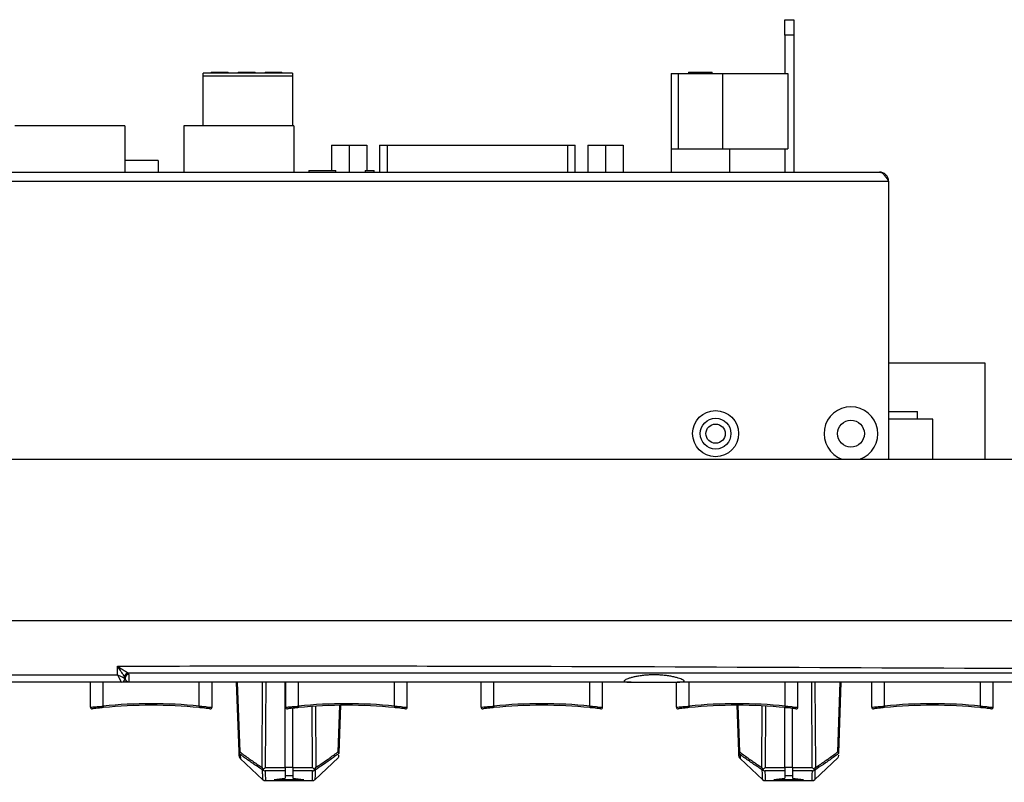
# Model space of a CAD drawing. Header units: millimetres. Extents: x 7205 to 9529, y -660 to 140.
# Tile 10 of 193: x 7388 to 7516, y -631 to -532. Entities that reach past the tile are written whole.
import ezdxf

# ---------------------------------------------------------------- set-up
doc = ezdxf.new("R2010")
doc.units = ezdxf.units.MM
doc.header["$LTSCALE"] = 3

msp = doc.modelspace()

# ---------------------------------------------------------------- linework, layer by layer
at = {"linetype": 'Continuous', "lineweight": 30}
for p, q in [((7487.61, -532.19), (7488.81, -532.19)), ((7487.61, -534.19), (7487.61, -532.19)), ((7488.81, -532.19), (7488.81, -534.19)), ((7488.81, -534.19), (7487.61, -534.19)), ((7487.61, -534.19), (7487.61, -539.19)), ((7488.81, -534.19), (7488.81, -551.99)), ((7423.57, -539.14), (7411.97, -539.14)), ((7411.97, -539.51), (7411.97, -539.14)), ((7413.02, -538.99), (7413.02, -539.14)), ((7413.02, -538.99), (7414.79, -538.99)), ((7414.79, -538.99), (7414.79, -539.14)), ((7414.79, -538.99), (7415.05, -538.99)), ((7415.05, -538.99), (7415.05, -539.14)), ((7415.05, -538.99), (7415.22, -538.99)), ((7415.22, -539.14), (7415.22, -538.99)), ((7416.52, -538.99), (7416.52, -539.14)), ((7416.52, -538.99), (7418.27, -538.99)), ((7418.27, -538.99), (7418.27, -539.14)), ((7418.27, -538.99), (7418.56, -538.99)), ((7418.56, -538.99), (7418.56, -539.14)), ((7418.56, -538.99), (7418.72, -538.99)), ((7418.72, -539.14), (7418.72, -538.99)), ((7420.02, -538.99), (7420.02, -539.14)), ((7420.02, -538.99), (7421.79, -538.99)), ((7421.79, -538.99), (7421.79, -539.14)), ((7421.79, -538.99), (7422.05, -538.99)), ((7422.05, -538.99), (7422.05, -539.14)), ((7422.05, -538.99), (7422.22, -538.99)), ((7422.22, -539.14), (7422.22, -538.99)), ((7423.57, -539.14), (7423.57, -539.51)), ((7475.08, -538.99), (7475.08, -539.19)), ((7475.08, -538.99), (7477.55, -538.99)), ((7477.55, -538.99), (7477.55, -539.19)), ((7477.55, -538.99), (7477.92, -538.99)), ((7477.92, -538.99), (7477.92, -539.19)), ((7477.92, -538.99), (7478.16, -538.99)), ((7478.16, -539.19), (7478.16, -538.99)), ((7423.57, -539.51), (7411.97, -539.51)), ((7411.97, -545.99), (7411.97, -539.51)), ((7423.57, -539.51), (7423.57, -545.99)), ((7472.82, -539.19), (7473.75, -539.19)), ((7472.82, -539.19), (7472.82, -548.99)), ((7473.75, -539.19), (7473.75, -548.99)), ((7473.75, -539.19), (7479.5, -539.19)), ((7479.5, -539.19), (7479.5, -548.99)), ((7479.5, -539.19), (7488.02, -539.19)), ((7488.02, -539.19), (7488.02, -548.99)), ((7401.77, -545.99), (7387.47, -545.99)), ((7401.77, -545.99), (7401.77, -551.99)), ((7409.47, -545.99), (7409.47, -551.99)), ((7423.77, -545.99), (7409.47, -545.99)), ((7423.77, -545.99), (7423.77, -551.99)), ((7428.67, -548.49), (7430.96, -548.49)), ((7428.67, -548.49), (7428.67, -551.79)), ((7430.96, -548.49), (7430.96, -551.99)), ((7430.96, -548.49), (7433.26, -548.49)), ((7433.26, -548.49), (7433.26, -551.79)), ((7433.26, -548.49), (7433.26, -551.79)), ((7433.26, -548.49), (7433.26, -548.49)), ((7434.89, -548.49), (7434.89, -551.99)), ((7434.89, -548.49), (7435.89, -548.49)), ((7435.89, -548.49), (7459.35, -548.49)), ((7435.89, -548.49), (7435.89, -551.99)), ((7459.35, -548.49), (7460.35, -548.49)), ((7459.35, -548.49), (7459.35, -551.99)), ((7460.35, -551.99), (7460.35, -548.49)), ((7461.99, -548.49), (7464.28, -548.49)), ((7461.99, -548.49), (7461.99, -551.99)), ((7464.28, -548.49), (7464.28, -551.99)), ((7464.28, -548.49), (7466.58, -548.49)), ((7466.58, -548.49), (7466.58, -551.99)), ((7472.82, -548.99), (7472.82, -551.99)), ((7472.82, -548.99), (7480.42, -548.99)), ((7480.42, -548.99), (7480.42, -551.99)), ((7480.42, -548.99), (7488.02, -548.99)), ((7487.61, -548.99), (7487.61, -551.99)), ((7406.12, -550.49), (7401.77, -550.49)), ((7406.12, -550.49), (7406.12, -551.99)), ((7425.71, -551.79), (7425.71, -551.99)), ((7425.71, -551.79), (7429.21, -551.79)), ((7429.21, -551.99), (7429.21, -551.79)), ((7433.02, -551.79), (7433.02, -551.99)), ((7433.02, -551.79), (7434.22, -551.79)), ((7434.22, -551.99), (7434.22, -551.79)), ((7314.12, -553.19), (7501.12, -553.19)), ((7315.32, -551.99), (7499.92, -551.99)), ((7501.12, -553.19), (7501.12, -589.29)), ((7501.12, -576.79), (7513.62, -576.79)), ((7513.62, -576.79), (7513.62, -589.29)), ((7501.12, -583.09), (7504.87, -583.09)), ((7504.87, -584.09), (7504.87, -583.09)), ((7506.87, -584.09), (7501.12, -584.09)), ((7506.87, -589.29), (7506.87, -584.09)), ((7282.12, -589.29), (7659.12, -589.29)), ((7272.62, -610.29), (7668.62, -610.29)), ((7400.82, -617.32), (7400.82, -616.2)), ((7402.22, -617.11), (7402.32, -617.28)), ((7401.32, -618.29), (7297.32, -618.29)), ((7297.82, -617.32), (7400.82, -617.32)), ((7397.32, -621.56), (7397.32, -618.29)), ((7398.97, -621.4), (7398.97, -618.29)), ((7401.82, -617.76), (7401.76, -617.57)), ((7401.82, -617.76), (7401.82, -617.79)), ((7401.82, -617.79), (7401.82, -617.76)), ((7467.63, -618.29), (7402.32, -618.29)), ((7411.47, -621.4), (7411.47, -618.29)), ((7413.12, -621.56), (7413.12, -618.29)), ((7416.64, -627.34), (7416.32, -618.29)), ((7416.4, -618.29), (7416.72, -627.34)), ((7419.63, -629.37), (7419.7, -618.29)), ((7420.12, -618.29), (7420.05, -629.38)), ((7422.62, -629.38), (7422.62, -618.29)), ((7422.72, -621.56), (7422.72, -618.29)), ((7424.37, -621.4), (7424.37, -618.29)), ((7436.87, -621.4), (7436.87, -618.29)), ((7438.52, -621.56), (7438.52, -618.29)), ((7448.12, -621.56), (7448.12, -618.29)), ((7449.77, -621.4), (7449.77, -618.29)), ((7462.27, -621.4), (7462.27, -618.29)), ((7463.92, -621.56), (7463.92, -618.29)), ((7467.63, -618.29), (7473.61, -618.29)), ((7473.52, -621.56), (7473.52, -618.29)), ((7660.62, -618.29), (7473.61, -618.29)), ((7475.17, -621.4), (7475.17, -618.29)), ((7487.67, -621.4), (7487.67, -618.29)), ((7489.32, -621.56), (7489.32, -618.29)), ((7491.19, -629.38), (7491.12, -618.29)), ((7491.54, -618.29), (7491.61, -629.37)), ((7494.52, -627.34), (7494.84, -618.29)), ((7494.92, -618.29), (7494.6, -627.52)), ((7498.92, -621.56), (7498.92, -618.29)), ((7500.57, -621.4), (7500.57, -618.29)), ((7513.07, -621.4), (7513.07, -618.29)), ((7514.72, -621.56), (7514.72, -618.29)), ((7398.97, -621.4), (7398.99, -621.6)), ((7411.47, -621.4), (7411.45, -621.6)), ((7423.62, -629.38), (7423.62, -621.68)), ((7424.37, -621.4), (7424.39, -621.6)), ((7426.19, -629.38), (7426.14, -621.45)), ((7426.56, -621.42), (7426.61, -629.37)), ((7429.52, -627.34), (7429.74, -621.29)), ((7429.82, -621.29), (7429.6, -627.52)), ((7436.87, -621.4), (7436.85, -621.6)), ((7449.77, -621.4), (7449.79, -621.6)), ((7462.27, -621.4), (7462.25, -621.6)), ((7475.17, -621.4), (7475.19, -621.6)), ((7481.64, -627.34), (7481.42, -621.29)), ((7481.51, -621.29), (7481.72, -627.34)), ((7484.63, -629.37), (7484.68, -621.37)), ((7485.1, -621.4), (7485.05, -629.38)), ((7487.62, -629.38), (7487.62, -621.59)), ((7487.67, -621.4), (7487.65, -621.6)), ((7488.62, -629.38), (7488.62, -621.7)), ((7500.57, -621.4), (7500.59, -621.6)), ((7513.07, -621.4), (7513.05, -621.6)), ((7416.8, -628.21), (7419.75, -630.97)), ((7426.49, -630.97), (7429.58, -628.09)), ((7429.59, -627.79), (7429.58, -628.06)), ((7429.6, -627.52), (7429.6, -627.58)), ((7481.8, -628.21), (7484.75, -630.97)), ((7491.49, -630.97), (7494.58, -628.09)), ((7494.59, -627.79), (7494.58, -628.06)), ((7494.6, -627.52), (7494.6, -627.58)), ((7422.62, -629.83), (7420.03, -629.83)), ((7420.05, -629.38), (7422.62, -629.38)), ((7422.62, -629.34), (7423.62, -629.34)), ((7422.62, -629.38), (7422.62, -629.83)), ((7422.62, -629.83), (7422.62, -630.76)), ((7423.62, -629.38), (7426.19, -629.38)), ((7423.62, -629.38), (7423.62, -629.83)), ((7426.21, -629.83), (7423.62, -629.83)), ((7423.62, -629.83), (7423.62, -630.76)), ((7487.62, -629.83), (7485.03, -629.83)), ((7485.05, -629.38), (7487.62, -629.38)), ((7487.62, -629.34), (7488.62, -629.34)), ((7487.62, -629.38), (7487.62, -629.83)), ((7487.62, -629.83), (7487.62, -630.76)), ((7488.62, -629.38), (7491.19, -629.38)), ((7488.62, -629.38), (7488.62, -629.83)), ((7491.21, -629.83), (7488.62, -629.83)), ((7488.62, -629.83), (7488.62, -630.76)), ((7420.07, -631.09), (7426.17, -631.09)), ((7421.19, -630.95), (7425.05, -630.95)), ((7423.62, -630.45), (7422.62, -630.45)), ((7485.07, -631.09), (7491.17, -631.09)), ((7486.19, -630.95), (7490.05, -630.95)), ((7488.62, -630.45), (7487.62, -630.45))]:
    msp.add_line(p, q, dxfattribs=at)
at = {"linetype": 'Continuous', "lineweight": 30, "flags": 128}
msp.add_lwpolyline([(7667.74, -617.1), (7667.74, -617.1), (7665.74, -617.1), (7657.74, -617.1), (7625.74, -617.1), (7497.74, -617.11), (7402.22, -617.11)], dxfattribs=at)
at = {"linetype": 'Continuous', "lineweight": 30}
for centre, radius in [((7478.62, -585.99), 3), ((7478.62, -585.99), 2), ((7478.62, -585.99), 1.25), ((7496.22, -585.99), 1.75)]:
    msp.add_circle(centre, radius, dxfattribs=at)
for centre, radius, start, end in [((7499.92, -553.19), 1.2, 0, 90), ((7496.22, -585.99), 3.5, 289.463, 250.537), ((7402.29, -617.65), 0.544, 97.5267, 172.4362), ((7401.32, -617.79), 0.5, 270.0174, 359.9477), ((7401.32, -617.79), 0.5, 270, 0), ((7402.31, -617.77), 0.489, 88.698, 178.6387), ((7405.22, -683.95), 62.86, 84.2938, 95.7062), ((7430.62, -683.95), 62.86, 84.2938, 95.7062), ((7456.02, -683.95), 62.86, 84.2938, 95.7062), ((7481.42, -683.95), 62.86, 84.2938, 95.7062), ((7506.82, -683.95), 62.86, 84.2938, 95.7062), ((7397.52, -621.56), 0.2, 180, 277.0361), ((7405.22, -683.95), 62.66, 84.2938, 95.7062), ((7412.92, -621.56), 0.2, 262.9639, 0), ((7422.92, -621.56), 0.2, 180, 277.0361), ((7430.62, -683.95), 62.66, 84.2938, 95.7062), ((7438.32, -621.56), 0.2, 262.9639, 0), ((7448.32, -621.56), 0.2, 180, 277.0361), ((7456.02, -683.95), 62.66, 84.2938, 95.7062), ((7463.72, -621.56), 0.2, 262.9639, 0), ((7473.72, -621.56), 0.2, 180, 277.0361), ((7481.42, -683.95), 62.66, 84.2938, 95.7062), ((7489.12, -621.56), 0.2, 262.9639, 0), ((7499.12, -621.56), 0.2, 180, 277.0361), ((7506.82, -683.95), 62.66, 84.2938, 95.7062), ((7514.52, -621.56), 0.2, 262.9639, 0), ((7416.68, -626.48), 0.868, 267.3327, 272.6673), ((7417.13, -627.33), 0.493, 182.0473, 227.3446), ((7417.1, -627.44), 0.395, 166.1314, 219.3118), ((7481.68, -626.48), 0.868, 267.3327, 272.6673), ((7482.13, -627.33), 0.493, 182.0473, 227.3446), ((7482.1, -627.44), 0.395, 166.1314, 219.3118), ((7417.15, -627.86), 0.5, 182, 226.1522), ((7482.15, -627.86), 0.5, 182, 226.1522), ((7420.07, -630.59), 0.5, 226.9736, 270.0011), ((7426.17, -630.59), 0.5, 269.9722, 312.9905), ((7485.07, -630.59), 0.5, 226.9736, 270.0011), ((7491.17, -630.59), 0.5, 269.9722, 312.9905)]:
    msp.add_arc(centre, radius, start, end, dxfattribs=at)
for centre, major_axis, ratio, start_param, end_param in [((7400.82, -617.29), (1, -0.5), 0.027921, 4.726354, 6.262243), ((7400.82, -617.29), (-0.5, 1), 0.013963, 1.598724, 3.134614), ((7400.82, -617.79), (1, 0), 0.01745, 6.248279, 6.283185), ((7420.05, -629.34), (0.503, 0.5), 0.036975, 4.086389, 4.675669), ((7426.19, -629.34), (0.503, -0.5), 0.036975, 4.749109, 5.338389), ((7485.05, -629.34), (0.503, 0.5), 0.036975, 4.086389, 4.675669), ((7491.19, -629.34), (0.503, -0.5), 0.036975, 4.749109, 5.338389), ((7418.41, -570.23), (0, 60.86), 0.673462, 3.209424, 3.244542), ((7427.83, -570.23), (0, 60.86), 0.673462, 3.038643, 3.073761), ((7483.41, -570.23), (0, 60.86), 0.673462, 3.209424, 3.244542), ((7492.83, -570.23), (0, 60.86), 0.673462, 3.038643, 3.073761)]:
    msp.add_ellipse(centre, major_axis=major_axis, ratio=ratio, start_param=start_param, end_param=end_param, dxfattribs=at)
for points, knots in [([(7499.92, -551.99), (7499.97, -551.99), (7500.06, -552), (7500.2, -552.06), (7500.34, -552.15), (7500.44, -552.25), (7500.53, -552.34), (7500.6, -552.43), (7500.69, -552.55), (7500.76, -552.63), (7500.81, -552.71), (7500.86, -552.78), (7500.92, -552.88), (7501, -553), (7501.07, -553.1), (7501.11, -553.17), (7501.12, -553.19)], [0, 0, 0, 0, 0.113554, 0.229089, 0.355086, 0.451417, 0.483898, 0.577989, 0.641731, 0.706396, 0.738886, 0.770895, 0.835189, 0.900451, 0.966705, 1, 1, 1, 1]), ([(7400.82, -616.2), (7415.15, -616.18), (7486.8, -616.13), (7571.93, -617.12), (7644.82, -615.71), (7662.43, -616.42), (7666.56, -616.23), (7668.62, -616.13)], [0, 0, 0, 0, 0.160516, 0.80258, 0.953752, 0.976909, 1, 1, 1, 1]), ([(7400.82, -616.2), (7400.82, -616.2), (7400.87, -616.23), (7401.12, -616.4), (7401.52, -616.66), (7401.97, -616.95), (7402.15, -617.06), (7402.22, -617.11)], [0, 0, 0, 0, 0.00418, 0.083325, 0.49451, 0.786966, 1, 1, 1, 1]), ([(7401.76, -617.57), (7401.71, -617.5), (7401.59, -617.33), (7401.29, -616.89), (7401.02, -616.5), (7400.85, -616.24), (7400.82, -616.2), (7400.82, -616.2)], [0, 0, 0, 0, 0.213034, 0.50549, 0.916675, 0.99582, 1, 1, 1, 1]), ([(7402.32, -618.29), (7402.32, -618.29), (7402.28, -618.29), (7402.14, -618.29), (7401.85, -618.29), (7401.67, -618.29), (7401.56, -618.29)], [0, 0, 0, 0, 0.007115, 0.125875, 0.486821, 1, 1, 1, 1]), ([(7402.32, -618.29), (7402.32, -618.29), (7402.3, -618.29), (7402.23, -618.28), (7402.07, -618.24), (7401.88, -618.08), (7401.84, -617.87), (7401.82, -617.79)], [0, 0, 0, 0, 0.004436, 0.077944, 0.301166, 0.706264, 1, 1, 1, 1]), ([(7402.32, -617.28), (7402.32, -617.61), (7402.32, -618.09), (7402.32, -618.27), (7402.32, -618.28), (7402.32, -618.29)], [0, 0, 0, 0, 0.585296, 0.86779, 1, 1, 1, 1]), ([(7473.61, -618.29), (7473.74, -618.29), (7474.01, -618.28), (7474.28, -618.26), (7474.46, -618.22), (7474.54, -618.16), (7474.5, -618.08), (7474.36, -617.98), (7474.12, -617.87), (7473.77, -617.76), (7473.33, -617.64), (7472.82, -617.53), (7472.23, -617.44), (7471.6, -617.37), (7470.95, -617.34), (7470.3, -617.34), (7469.67, -617.37), (7469.07, -617.43), (7468.51, -617.51), (7468, -617.61), (7467.56, -617.73), (7467.19, -617.85), (7466.92, -617.96), (7466.75, -618.07), (7466.7, -618.15), (7466.76, -618.22), (7466.94, -618.26), (7467.17, -618.28), (7467.41, -618.29), (7467.55, -618.29), (7467.63, -618.29)], [0, 0, 0, 0, 0.036043, 0.073129, 0.109174, 0.146267, 0.182304, 0.219354, 0.255995, 0.293654, 0.331078, 0.36959, 0.406894, 0.445355, 0.481379, 0.518515, 0.553482, 0.589448, 0.624768, 0.661043, 0.697677, 0.735322, 0.772834, 0.811451, 0.848618, 0.886914, 0.923233, 0.960626, 0.980232, 1, 1, 1, 1]), ([(7397.32, -621.56), (7397.34, -621.56), (7397.37, -621.55), (7397.66, -621.52), (7398.07, -621.48), (7398.54, -621.44), (7398.85, -621.41), (7398.97, -621.4)], [0, 0, 0, 0, 0.21304, 0.425981, 0.639621, 0.85465, 1, 1, 1, 1]), ([(7398.99, -621.6), (7398.88, -621.61), (7398.61, -621.64), (7398.2, -621.68), (7397.84, -621.72), (7397.59, -621.75), (7397.56, -621.76), (7397.55, -621.76)], [0, 0, 0, 0, 0.145196, 0.360082, 0.573717, 0.786774, 1, 1, 1, 1]), ([(7412.9, -621.76), (7412.89, -621.76), (7412.87, -621.76), (7412.7, -621.73), (7412.38, -621.7), (7411.94, -621.65), (7411.61, -621.61), (7411.45, -621.6)], [0, 0, 0, 0, 0.137133, 0.352115, 0.56809, 0.784119, 1, 1, 1, 1]), ([(7411.47, -621.4), (7411.66, -621.42), (7412.03, -621.45), (7412.53, -621.5), (7412.9, -621.54), (7413.09, -621.56), (7413.11, -621.56), (7413.12, -621.56)], [0, 0, 0, 0, 0.216097, 0.432225, 0.648158, 0.86299, 1, 1, 1, 1]), ([(7422.72, -621.56), (7422.74, -621.56), (7422.77, -621.55), (7423.06, -621.52), (7423.47, -621.48), (7423.94, -621.44), (7424.25, -621.41), (7424.37, -621.4)], [0, 0, 0, 0, 0.21304, 0.425981, 0.639621, 0.85465, 1, 1, 1, 1]), ([(7424.39, -621.6), (7424.28, -621.61), (7424.01, -621.64), (7423.6, -621.68), (7423.24, -621.72), (7422.99, -621.75), (7422.96, -621.76), (7422.95, -621.76)], [0, 0, 0, 0, 0.145196, 0.360082, 0.573717, 0.786774, 1, 1, 1, 1]), ([(7438.3, -621.76), (7438.29, -621.76), (7438.27, -621.76), (7438.1, -621.73), (7437.78, -621.7), (7437.34, -621.65), (7437.01, -621.61), (7436.85, -621.6)], [0, 0, 0, 0, 0.137133, 0.352115, 0.56809, 0.784119, 1, 1, 1, 1]), ([(7436.87, -621.4), (7437.06, -621.42), (7437.43, -621.45), (7437.93, -621.5), (7438.3, -621.54), (7438.49, -621.56), (7438.51, -621.56), (7438.52, -621.56)], [0, 0, 0, 0, 0.216097, 0.432225, 0.648158, 0.86299, 1, 1, 1, 1]), ([(7448.12, -621.56), (7448.14, -621.56), (7448.17, -621.55), (7448.46, -621.52), (7448.87, -621.48), (7449.34, -621.44), (7449.65, -621.41), (7449.77, -621.4)], [0, 0, 0, 0, 0.21304, 0.425981, 0.639621, 0.85465, 1, 1, 1, 1]), ([(7449.79, -621.6), (7449.68, -621.61), (7449.41, -621.64), (7449, -621.68), (7448.64, -621.72), (7448.39, -621.75), (7448.36, -621.76), (7448.35, -621.76)], [0, 0, 0, 0, 0.145196, 0.360082, 0.573717, 0.786774, 1, 1, 1, 1]), ([(7463.7, -621.76), (7463.69, -621.76), (7463.67, -621.76), (7463.5, -621.73), (7463.18, -621.7), (7462.74, -621.65), (7462.41, -621.61), (7462.25, -621.6)], [0, 0, 0, 0, 0.137133, 0.352115, 0.56809, 0.784119, 1, 1, 1, 1]), ([(7462.27, -621.4), (7462.46, -621.42), (7462.83, -621.45), (7463.33, -621.5), (7463.7, -621.54), (7463.89, -621.56), (7463.91, -621.56), (7463.92, -621.56)], [0, 0, 0, 0, 0.216097, 0.432225, 0.648158, 0.86299, 1, 1, 1, 1]), ([(7473.52, -621.56), (7473.54, -621.56), (7473.57, -621.55), (7473.86, -621.52), (7474.27, -621.48), (7474.74, -621.44), (7475.05, -621.41), (7475.17, -621.4)], [0, 0, 0, 0, 0.21304, 0.425981, 0.639621, 0.85465, 1, 1, 1, 1]), ([(7475.19, -621.6), (7475.08, -621.61), (7474.81, -621.64), (7474.4, -621.68), (7474.04, -621.72), (7473.79, -621.75), (7473.76, -621.76), (7473.75, -621.76)], [0, 0, 0, 0, 0.145196, 0.360082, 0.573717, 0.786774, 1, 1, 1, 1]), ([(7489.1, -621.76), (7489.09, -621.76), (7489.07, -621.76), (7488.9, -621.73), (7488.58, -621.7), (7488.14, -621.65), (7487.81, -621.61), (7487.65, -621.6)], [0, 0, 0, 0, 0.137133, 0.352115, 0.56809, 0.784119, 1, 1, 1, 1]), ([(7487.67, -621.4), (7487.86, -621.42), (7488.23, -621.45), (7488.73, -621.5), (7489.1, -621.54), (7489.29, -621.56), (7489.31, -621.56), (7489.32, -621.56)], [0, 0, 0, 0, 0.216097, 0.432225, 0.648158, 0.86299, 1, 1, 1, 1]), ([(7498.92, -621.56), (7498.94, -621.56), (7498.97, -621.55), (7499.26, -621.52), (7499.67, -621.48), (7500.14, -621.44), (7500.45, -621.41), (7500.57, -621.4)], [0, 0, 0, 0, 0.21304, 0.425981, 0.639621, 0.85465, 1, 1, 1, 1]), ([(7500.59, -621.6), (7500.48, -621.61), (7500.21, -621.64), (7499.8, -621.68), (7499.44, -621.72), (7499.19, -621.75), (7499.16, -621.76), (7499.15, -621.76)], [0, 0, 0, 0, 0.145196, 0.360082, 0.573717, 0.786774, 1, 1, 1, 1]), ([(7514.5, -621.76), (7514.49, -621.76), (7514.47, -621.76), (7514.3, -621.73), (7513.98, -621.7), (7513.54, -621.65), (7513.21, -621.61), (7513.05, -621.6)], [0, 0, 0, 0, 0.137133, 0.352115, 0.56809, 0.784119, 1, 1, 1, 1]), ([(7513.07, -621.4), (7513.26, -621.42), (7513.63, -621.45), (7514.13, -621.5), (7514.5, -621.54), (7514.69, -621.56), (7514.71, -621.56), (7514.72, -621.56)], [0, 0, 0, 0, 0.216097, 0.432225, 0.648158, 0.86299, 1, 1, 1, 1]), ([(7416.65, -627.87), (7416.65, -627.85), (7416.65, -627.82), (7416.64, -627.51), (7416.64, -627.34)], [0, 0, 0, 0, 0.475445, 1, 1, 1, 1]), ([(7416.72, -627.34), (7416.84, -627.43), (7417.35, -627.81), (7418.23, -628.44), (7419.08, -629.02), (7419.55, -629.32), (7419.63, -629.37)], [0, 0, 0, 0, 0.128944, 0.522701, 0.9165252, 1, 1, 1, 1]), ([(7426.61, -629.37), (7426.69, -629.32), (7427.16, -629.02), (7428.01, -628.44), (7428.9, -627.81), (7429.4, -627.43), (7429.52, -627.34)], [0, 0, 0, 0, 0.083542, 0.477299, 0.871083, 1, 1, 1, 1]), ([(7429.6, -627.52), (7429.59, -627.48), (7429.58, -627.42), (7429.54, -627.36), (7429.53, -627.34), (7429.52, -627.34)], [0, 0, 0, 0, 0.753569, 0.986211, 1, 1, 1, 1]), ([(7481.65, -627.87), (7481.65, -627.85), (7481.65, -627.82), (7481.64, -627.51), (7481.64, -627.34)], [0, 0, 0, 0, 0.475445, 1, 1, 1, 1]), ([(7481.72, -627.34), (7481.84, -627.43), (7482.35, -627.81), (7483.23, -628.44), (7484.08, -629.02), (7484.55, -629.32), (7484.63, -629.37)], [0, 0, 0, 0, 0.128944, 0.522701, 0.9165252, 1, 1, 1, 1]), ([(7491.61, -629.37), (7491.69, -629.32), (7492.16, -629.02), (7493.01, -628.44), (7493.9, -627.81), (7494.4, -627.43), (7494.52, -627.34)], [0, 0, 0, 0, 0.083542, 0.477299, 0.871083, 1, 1, 1, 1]), ([(7494.6, -627.52), (7494.59, -627.48), (7494.58, -627.42), (7494.54, -627.36), (7494.53, -627.34), (7494.52, -627.34)], [0, 0, 0, 0, 0.753569, 0.986211, 1, 1, 1, 1]), ([(7419.69, -629.7), (7419.62, -629.65), (7419.16, -629.35), (7418.31, -628.78), (7417.42, -628.15), (7416.92, -627.78), (7416.79, -627.69)], [0, 0, 0, 0, 0.0776407, 0.4739473, 0.8702228, 1, 1, 1, 1]), ([(7416.79, -627.69), (7416.8, -627.85), (7416.81, -628.17), (7416.81, -628.2), (7416.81, -628.22)], [0, 0, 0, 0, 0.516613, 1, 1, 1, 1]), ([(7429.6, -627.58), (7429.42, -627.71), (7428.87, -628.12), (7427.93, -628.78), (7427.09, -629.35), (7426.63, -629.65), (7426.55, -629.7)], [0, 0, 0, 0, 0.173056, 0.549638, 0.926158, 1, 1, 1, 1]), ([(7484.69, -629.7), (7484.62, -629.65), (7484.16, -629.35), (7483.31, -628.78), (7482.42, -628.15), (7481.92, -627.78), (7481.79, -627.69)], [0, 0, 0, 0, 0.0776407, 0.4739473, 0.8702228, 1, 1, 1, 1]), ([(7481.79, -627.69), (7481.8, -627.85), (7481.81, -628.17), (7481.81, -628.2), (7481.81, -628.22)], [0, 0, 0, 0, 0.516613, 1, 1, 1, 1]), ([(7494.6, -627.58), (7494.42, -627.71), (7493.87, -628.12), (7492.93, -628.78), (7492.09, -629.35), (7491.63, -629.65), (7491.55, -629.7)], [0, 0, 0, 0, 0.173056, 0.549638, 0.926158, 1, 1, 1, 1]), ([(7419.63, -629.37), (7419.63, -629.38), (7419.67, -629.47), (7419.72, -629.56), (7419.77, -629.65)], [0, 0, 0, 0, 0.013842, 1, 1, 1, 1]), ([(7419.69, -629.7), (7419.69, -629.7), (7419.72, -629.71), (7419.75, -629.71), (7419.79, -629.72)], [0, 0, 0, 0, 0.0174981, 1, 1, 1, 1]), ([(7419.73, -630.95), (7419.73, -630.84), (7419.72, -630.69), (7419.7, -629.92), (7419.69, -629.7)], [0, 0, 0, 0, 0.721833, 1, 1, 1, 1]), ([(7419.77, -629.65), (7419.77, -629.66), (7419.78, -629.68), (7419.78, -629.7), (7419.79, -629.72)], [0, 0, 0, 0, 0.401889, 1, 1, 1, 1]), ([(7419.79, -629.72), (7419.81, -629.73), (7419.88, -629.78), (7419.97, -629.82), (7420.03, -629.83), (7420.03, -629.83)], [0, 0, 0, 0, 0.261402, 0.987391, 1, 1, 1, 1]), ([(7420.03, -629.83), (7420.04, -630.04), (7420.06, -630.77), (7420.08, -631.31), (7420.07, -631.09), (7420.07, -631.09)], [0, 0, 0, 0, 0.279906, 0.999999, 1, 1, 1, 1]), ([(7426.17, -631.09), (7426.17, -630.98), (7426.18, -630.82), (7426.2, -630.04), (7426.21, -629.83)], [0, 0, 0, 0, 0.722426, 1, 1, 1, 1]), ([(7426.21, -629.83), (7426.21, -629.83), (7426.27, -629.82), (7426.36, -629.78), (7426.44, -629.73), (7426.46, -629.72)], [0, 0, 0, 0, 0.012609, 0.738598, 1, 1, 1, 1]), ([(7426.46, -629.72), (7426.46, -629.7), (7426.46, -629.68), (7426.47, -629.66), (7426.47, -629.65)], [0, 0, 0, 0, 0.592742, 1, 1, 1, 1]), ([(7426.46, -629.72), (7426.49, -629.71), (7426.52, -629.71), (7426.55, -629.7), (7426.55, -629.7)], [0, 0, 0, 0, 0.982502, 1, 1, 1, 1]), ([(7426.47, -629.65), (7426.52, -629.56), (7426.57, -629.47), (7426.61, -629.38), (7426.61, -629.37)], [0, 0, 0, 0, 0.986158, 1, 1, 1, 1]), ([(7426.55, -629.7), (7426.54, -629.92), (7426.52, -630.69), (7426.51, -630.84), (7426.51, -630.95)], [0, 0, 0, 0, 0.275817, 1, 1, 1, 1]), ([(7484.63, -629.37), (7484.63, -629.38), (7484.67, -629.47), (7484.72, -629.56), (7484.77, -629.65)], [0, 0, 0, 0, 0.013842, 1, 1, 1, 1]), ([(7484.69, -629.7), (7484.69, -629.7), (7484.72, -629.71), (7484.75, -629.71), (7484.79, -629.72)], [0, 0, 0, 0, 0.0174981, 1, 1, 1, 1]), ([(7484.73, -630.95), (7484.73, -630.84), (7484.72, -630.69), (7484.7, -629.92), (7484.69, -629.7)], [0, 0, 0, 0, 0.721833, 1, 1, 1, 1]), ([(7484.77, -629.65), (7484.77, -629.66), (7484.78, -629.68), (7484.78, -629.7), (7484.79, -629.72)], [0, 0, 0, 0, 0.401889, 1, 1, 1, 1]), ([(7484.79, -629.72), (7484.81, -629.73), (7484.88, -629.78), (7484.97, -629.82), (7485.03, -629.83), (7485.03, -629.83)], [0, 0, 0, 0, 0.261402, 0.987391, 1, 1, 1, 1]), ([(7485.03, -629.83), (7485.04, -630.04), (7485.06, -630.77), (7485.08, -631.31), (7485.07, -631.09), (7485.07, -631.09)], [0, 0, 0, 0, 0.279906, 0.999999, 1, 1, 1, 1]), ([(7491.17, -631.09), (7491.17, -630.98), (7491.18, -630.82), (7491.2, -630.04), (7491.21, -629.83)], [0, 0, 0, 0, 0.722426, 1, 1, 1, 1]), ([(7491.21, -629.83), (7491.21, -629.83), (7491.27, -629.82), (7491.36, -629.78), (7491.44, -629.73), (7491.46, -629.72)], [0, 0, 0, 0, 0.012609, 0.738598, 1, 1, 1, 1]), ([(7491.46, -629.72), (7491.46, -629.7), (7491.46, -629.68), (7491.47, -629.66), (7491.47, -629.65)], [0, 0, 0, 0, 0.592742, 1, 1, 1, 1]), ([(7491.46, -629.72), (7491.49, -629.71), (7491.52, -629.71), (7491.55, -629.7), (7491.55, -629.7)], [0, 0, 0, 0, 0.982502, 1, 1, 1, 1]), ([(7491.47, -629.65), (7491.52, -629.56), (7491.57, -629.47), (7491.61, -629.38), (7491.61, -629.37)], [0, 0, 0, 0, 0.986158, 1, 1, 1, 1]), ([(7491.55, -629.7), (7491.54, -629.92), (7491.52, -630.69), (7491.51, -630.84), (7491.51, -630.95)], [0, 0, 0, 0, 0.275817, 1, 1, 1, 1])]:
    msp.add_open_spline(points, degree=3, knots=knots, dxfattribs=at)

doc.saveas('drawing.dxf')
